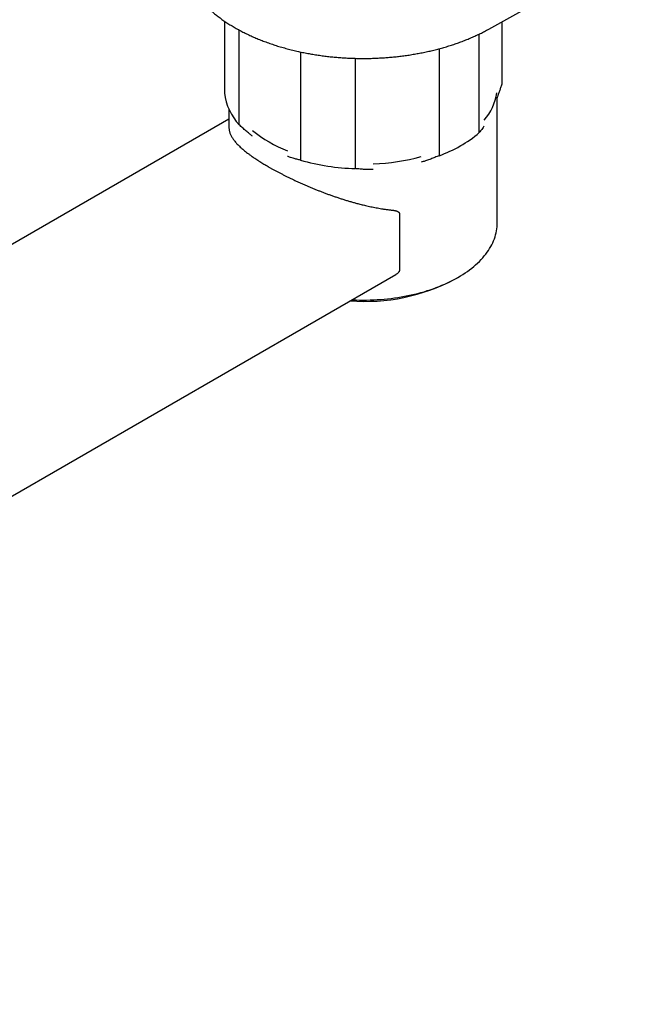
# Model space of a CAD drawing. Header units: millimetres. Extents: x 8 to 932, y 12 to 542.
# Tile 18 of 24: x 786 to 852, y 80 to 187. Entities that reach past the tile are written whole.
import ezdxf

# ---------------------------------------------------------------- set-up
doc = ezdxf.new("R2010")
doc.units = ezdxf.units.MM

msp = doc.modelspace()

# ---------------------------------------------------------------- linework, layer by layer
at = {"color": 7, "linetype": 'Continuous', "lineweight": 30}
for p, q in [((836.63, 185.78), (851.69, 194.18)), ((808.05, 186.63), (808.05, 178.84)), ((838.01, 186.55), (838.01, 179.81)), ((809.64, 175.42), (809.64, 185.67)), ((835.58, 174.58), (835.58, 185.24)), ((816.27, 183.3), (816.27, 171.6)), ((831.24, 183.65), (831.24, 172.08)), ((822.19, 170.68), (822.19, 182.61)), ((837.53, 164.83), (837.53, 178.4)), ((808.53, 177.11), (808.53, 175.12)), ((808.53, 176.03), (752.81, 143.86)), ((833.29, 173), (833.64, 173.2)), ((826.96, 165.78), (826.96, 159.7)), ((689.81, 80.28), (826.57, 159.23)), ((832.93, 158.71), (833.29, 158.91))]:
    msp.add_line(p, q, dxfattribs=at)
at = {"color": 7, "linetype": 'Continuous', "lineweight": 30, "flags": 128}
msp.add_lwpolyline([(821.82, 156.49), (821.89, 156.49), (822.27, 156.47), (822.65, 156.46), (823.03, 156.46), (823.41, 156.46), (823.79, 156.47), (824.17, 156.49), (824.55, 156.51), (824.92, 156.53), (825.3, 156.56), (825.67, 156.6), (826.05, 156.64), (826.42, 156.69), (826.78, 156.75), (827.15, 156.81), (827.51, 156.87), (827.87, 156.94), (828.23, 157.02), (828.58, 157.1), (828.93, 157.18), (829.27, 157.28), (829.61, 157.37), (829.95, 157.48), (830.28, 157.58), (830.61, 157.69), (830.93, 157.81), (831.24, 157.93), (831.55, 158.06), (831.86, 158.19), (832.16, 158.33), (832.45, 158.47), (832.73, 158.61), (833.01, 158.76), (833.28, 158.91), (833.55, 159.07), (833.81, 159.23), (834.06, 159.4), (834.3, 159.56), (834.53, 159.74), (834.76, 159.91), (834.98, 160.09), (835.19, 160.27), (835.39, 160.46), (835.59, 160.65), (835.77, 160.84), (835.95, 161.03), (836.12, 161.23), (836.28, 161.43), (836.43, 161.63), (836.57, 161.83), (836.7, 162.04), (836.82, 162.24), (836.93, 162.45), (837.04, 162.66), (837.13, 162.88), (837.21, 163.09), (837.29, 163.31), (837.35, 163.52), (837.41, 163.74), (837.45, 163.96), (837.49, 164.17), (837.51, 164.39), (837.53, 164.61), (837.53, 164.83)], dxfattribs=at)
at = {"color": 7, "linetype": 'Continuous', "lineweight": 30}
for centre, radius, start, end in [((814.14, 179.59), 6.14, 186.991, 222.8059), ((831.65, 179.79), 5.91, 318.9055, 351.2976), ((819.67, 185.35), 13.61, 230.7492, 249.2562), ((826.5, 185.3), 14.05, 289.7214, 310.2732), ((822.88, 194.75), 24.08, 254.0507, 268.3632), ((823.18, 194.46), 23.29, 272.3339, 285.2522), ((823.25, 177.1), 20.78, 265.5229, 297.7549)]:
    msp.add_arc(centre, radius, start, end, dxfattribs=at)
for points, knots in [([(803.28, 194.18), (803.28, 194.15), (803.28, 194.06), (803.29, 193.9), (803.3, 193.71), (803.32, 193.53), (803.34, 193.34), (803.37, 193.16), (803.4, 192.97), (803.44, 192.78), (803.48, 192.6), (803.53, 192.41), (803.58, 192.23), (803.64, 192.04), (803.7, 191.85), (803.77, 191.67), (803.84, 191.49), (803.92, 191.3), (804, 191.12), (804.09, 190.94), (804.18, 190.75), (804.28, 190.57), (804.38, 190.39), (804.49, 190.21), (804.6, 190.04), (804.72, 189.86), (804.85, 189.68), (804.98, 189.51), (805.11, 189.33), (805.25, 189.16), (805.39, 188.99), (805.54, 188.82), (805.69, 188.65), (805.85, 188.48), (806.01, 188.32), (806.18, 188.15), (806.35, 187.99), (806.53, 187.83), (806.71, 187.67), (806.89, 187.51), (807.08, 187.36), (807.27, 187.2), (807.47, 187.05), (807.67, 186.9), (807.88, 186.75), (808.09, 186.61), (808.31, 186.46), (808.53, 186.32), (808.75, 186.18), (808.97, 186.05), (809.2, 185.91), (809.44, 185.78), (809.68, 185.65), (809.92, 185.52), (810.16, 185.39), (810.41, 185.27), (810.66, 185.15), (810.92, 185.03), (811.18, 184.92), (811.44, 184.8), (811.7, 184.69), (811.97, 184.58), (812.24, 184.48), (812.52, 184.38), (812.8, 184.28), (813.08, 184.18), (813.36, 184.08), (813.65, 183.99), (813.93, 183.9), (814.23, 183.81), (814.52, 183.73), (814.82, 183.65), (815.12, 183.57), (815.42, 183.49), (815.72, 183.42), (816.02, 183.35), (816.32, 183.29), (816.61, 183.23), (816.9, 183.17), (817.18, 183.12), (817.46, 183.07), (817.75, 183.02), (818.03, 182.98), (818.32, 182.94), (818.61, 182.9), (818.89, 182.86), (819.18, 182.82), (819.47, 182.79), (819.76, 182.76), (820.05, 182.73), (820.34, 182.71), (820.63, 182.69), (820.92, 182.67), (821.21, 182.65), (821.5, 182.64), (821.78, 182.63), (822.05, 182.62), (822.3, 182.61), (822.52, 182.61), (822.75, 182.6), (822.92, 182.6), (823.03, 182.6)], [0, 0, 0, 0, 0.004996, 0.014924, 0.024863, 0.034817, 0.044785, 0.05477, 0.064772, 0.074793, 0.084833, 0.094893, 0.104973, 0.115075, 0.125199, 0.135345, 0.145514, 0.155705, 0.165918, 0.176154, 0.186411, 0.19669, 0.20699, 0.217311, 0.227651, 0.238011, 0.248388, 0.258783, 0.269194, 0.279621, 0.290062, 0.300518, 0.310986, 0.321465, 0.331956, 0.342458, 0.352968, 0.363487, 0.374014, 0.384548, 0.395089, 0.405636, 0.416188, 0.426744, 0.437306, 0.447871, 0.45844, 0.469013, 0.479589, 0.490167, 0.500749, 0.511333, 0.521919, 0.532509, 0.5431, 0.553694, 0.564291, 0.574891, 0.585494, 0.5961, 0.60671, 0.617324, 0.627941, 0.638564, 0.649191, 0.659824, 0.670464, 0.68111, 0.691764, 0.702426, 0.713098, 0.723781, 0.734475, 0.745183, 0.755905, 0.766644, 0.77629, 0.787036, 0.796677, 0.806316, 0.815952, 0.825586, 0.835216, 0.844842, 0.854464, 0.86408, 0.87369, 0.883293, 0.892886, 0.902468, 0.912035, 0.921581, 0.931098, 0.940571, 0.949976, 0.959261, 0.968306, 0.97674, 0.983551, 0.989434, 1, 1, 1, 1]), ([(823.03, 182.6), (823.13, 182.6), (823.28, 182.6), (823.5, 182.61), (823.69, 182.61), (823.92, 182.61), (824.15, 182.62), (824.4, 182.63), (824.66, 182.64), (824.93, 182.66), (825.2, 182.67), (825.47, 182.69), (825.74, 182.71), (826.02, 182.74), (826.3, 182.76), (826.59, 182.79), (826.87, 182.82), (827.15, 182.86), (827.44, 182.89), (827.72, 182.93), (828, 182.97), (828.29, 183.02), (828.57, 183.07), (828.85, 183.12), (829.14, 183.17), (829.42, 183.22), (829.7, 183.28), (829.98, 183.34), (830.26, 183.4), (830.54, 183.47), (830.81, 183.54), (831.09, 183.61), (831.36, 183.68), (831.63, 183.76), (831.9, 183.83), (832.17, 183.91), (832.44, 184), (832.7, 184.08), (832.96, 184.17), (833.22, 184.26), (833.48, 184.35), (833.73, 184.45), (833.99, 184.55), (834.24, 184.64), (834.49, 184.75), (834.73, 184.85), (834.98, 184.96), (835.22, 185.07), (835.45, 185.18), (835.69, 185.29), (835.92, 185.41), (836.15, 185.52), (836.38, 185.64), (836.53, 185.73), (836.62, 185.78), (836.63, 185.78)], [0, 0, 0, 0, 0.020851, 0.029492, 0.043816, 0.058725, 0.074745, 0.091485, 0.108787, 0.126524, 0.144608, 0.162973, 0.181567, 0.200354, 0.219303, 0.23839, 0.257596, 0.276906, 0.296307, 0.315788, 0.335339, 0.354954, 0.374626, 0.394349, 0.414119, 0.43393, 0.45378, 0.473665, 0.493583, 0.51353, 0.533505, 0.553505, 0.573529, 0.593575, 0.613642, 0.633727, 0.653831, 0.673952, 0.694088, 0.71424, 0.734406, 0.754585, 0.774776, 0.79498, 0.815195, 0.835421, 0.855657, 0.875903, 0.896158, 0.916422, 0.936694, 0.956975, 0.977263, 0.997558, 1, 1, 1, 1]), ([(838.01, 179.81), (837.97, 179.68), (837.89, 179.43), (837.76, 179.06), (837.65, 178.74), (837.56, 178.48), (837.51, 178.34), (837.49, 178.28)], [0, 0, 0, 0, 0.236555, 0.473149, 0.709694, 0.887929, 1, 1, 1, 1]), ([(808.53, 175.12), (808.53, 175.1), (808.53, 175.04), (808.54, 174.93), (808.56, 174.79), (808.6, 174.66), (808.64, 174.52), (808.7, 174.38), (808.77, 174.23), (808.85, 174.08), (808.94, 173.93), (809.05, 173.79), (809.16, 173.64), (809.29, 173.48), (809.43, 173.33), (809.59, 173.18), (809.75, 173.02), (809.92, 172.86), (810.11, 172.7), (810.32, 172.53), (810.54, 172.35), (810.78, 172.18), (811.01, 172.01), (811.23, 171.86), (811.43, 171.73), (811.63, 171.59), (811.85, 171.46), (812.07, 171.32), (812.3, 171.18), (812.53, 171.04), (812.78, 170.89), (813.04, 170.74), (813.31, 170.59), (813.59, 170.44), (813.88, 170.29), (814.17, 170.14), (814.46, 169.99), (814.76, 169.83), (815.07, 169.68), (815.39, 169.53), (815.72, 169.37), (816.06, 169.22), (816.39, 169.07), (816.73, 168.92), (817.06, 168.78), (817.39, 168.64), (817.73, 168.5), (818.07, 168.36), (818.41, 168.23), (818.75, 168.09), (819.1, 167.96), (819.46, 167.83), (819.82, 167.71), (820.19, 167.58), (820.56, 167.46), (820.93, 167.34), (821.31, 167.22), (821.69, 167.11), (822.07, 167), (822.48, 166.89), (822.93, 166.78), (823.35, 166.68), (823.7, 166.6), (823.99, 166.53), (824.29, 166.48), (824.58, 166.42), (824.87, 166.37), (825.18, 166.32), (825.52, 166.27), (825.89, 166.22), (826.13, 166.19), (826.25, 166.18)], [0, 0, 0, 0, 0.007242, 0.023024, 0.038701, 0.054378, 0.06995, 0.086341, 0.102746, 0.119191, 0.13565, 0.151734, 0.167832, 0.183972, 0.200126, 0.216384, 0.232507, 0.248629, 0.264617, 0.281713, 0.29883, 0.316007, 0.333205, 0.346006, 0.35883, 0.371654, 0.384552, 0.39745, 0.410422, 0.423394, 0.436391, 0.450258, 0.464156, 0.478053, 0.492021, 0.505989, 0.519886, 0.533783, 0.547994, 0.562206, 0.576878, 0.591551, 0.606255, 0.620123, 0.634016, 0.647909, 0.661862, 0.675815, 0.689706, 0.703598, 0.717746, 0.731895, 0.746424, 0.760953, 0.775506, 0.790349, 0.805216, 0.820084, 0.83501, 0.849936, 0.868822, 0.887709, 0.899127, 0.910546, 0.922016, 0.933486, 0.944973, 0.95646, 0.970973, 0.985487, 1, 1, 1, 1]), ([(811.06, 174.19), (811.03, 174.21), (810.92, 174.3), (810.69, 174.49), (810.36, 174.77), (810, 175.09), (809.76, 175.31), (809.64, 175.42)], [0, 0, 0, 0, 0.053473, 0.235682, 0.490429, 0.74524, 1, 1, 1, 1]), ([(836.1, 175.29), (836.1, 175.29), (836.06, 175.23), (835.98, 175.1), (835.85, 174.93), (835.72, 174.75), (835.63, 174.64), (835.58, 174.58)], [0, 0, 0, 0, 0.021258, 0.20914, 0.472731, 0.736393, 1, 1, 1, 1]), ([(816.27, 171.6), (816.13, 171.63), (815.87, 171.69), (815.51, 171.79), (815.2, 171.89), (814.99, 171.95), (814.87, 172), (814.85, 172.01)], [0, 0, 0, 0, 0.284293, 0.568579, 0.758989, 0.949424, 1, 1, 1, 1]), ([(831.24, 172.08), (831.09, 172.02), (830.79, 171.89), (830.34, 171.72), (829.91, 171.57), (829.57, 171.45), (829.38, 171.39), (829.31, 171.37)], [0, 0, 0, 0, 0.236555, 0.473149, 0.709694, 0.887929, 1, 1, 1, 1]), ([(824.13, 170.57), (824.12, 170.57), (823.98, 170.57), (823.67, 170.58), (823.21, 170.59), (822.7, 170.63), (822.36, 170.66), (822.19, 170.68)], [0, 0, 0, 0, 0.021258, 0.20914, 0.472731, 0.736393, 1, 1, 1, 1]), ([(826.25, 166.18), (826.29, 166.18), (826.35, 166.17), (826.44, 166.15), (826.53, 166.13), (826.62, 166.11), (826.69, 166.08), (826.75, 166.05), (826.8, 166.03), (826.84, 166), (826.88, 165.96), (826.92, 165.92), (826.94, 165.88), (826.96, 165.83), (826.96, 165.8), (826.96, 165.78)], [0, 0, 0, 0, 0.100136, 0.199929, 0.299496, 0.398942, 0.498291, 0.562308, 0.623247, 0.687832, 0.748767, 0.813318, 0.874323, 0.936913, 1, 1, 1, 1]), ([(826.96, 159.7), (826.96, 159.68), (826.96, 159.65), (826.94, 159.59), (826.91, 159.53), (826.87, 159.48), (826.83, 159.43), (826.77, 159.37), (826.7, 159.31), (826.62, 159.26), (826.58, 159.24), (826.57, 159.23)], [0, 0, 0, 0, 0.090794, 0.184456, 0.29742, 0.413614, 0.503433, 0.593289, 0.777451, 0.943969, 1, 1, 1, 1])]:
    msp.add_open_spline(points, degree=3, knots=knots, dxfattribs=at)

doc.saveas('drawing.dxf')
